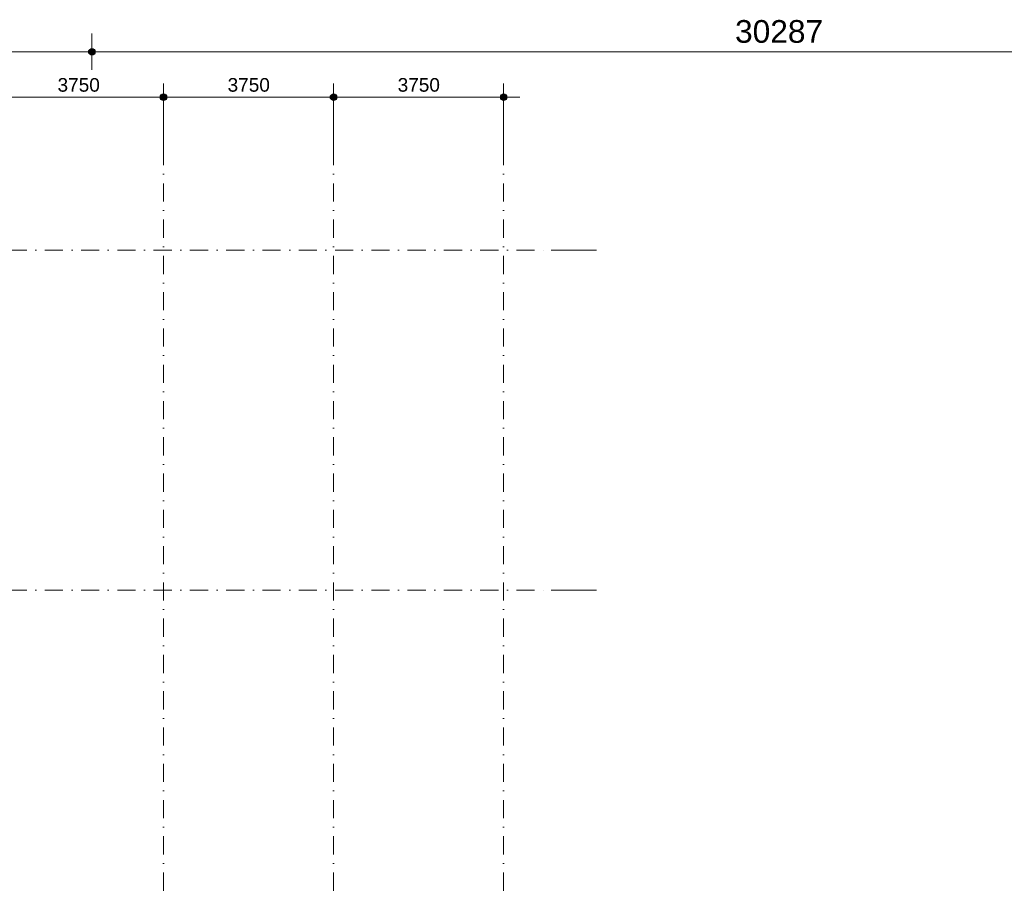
# Model space of a CAD drawing. Header units: millimetres. Extents: x 1557 to 319405, y -11609 to 73584.
# Tile 62 of 103: x 233715 to 255428, y 54359 to 73584. Entities that reach past the tile are written whole.
import ezdxf

# ---------------------------------------------------------------- set-up
doc = ezdxf.new("R2010")
doc.units = ezdxf.units.MM
doc.linetypes.add('RR_Level', pattern=[800, 400, -200, 0, -200])
for name, color, linetype, lineweight in [('A-____-____-DIMS', 211, 'Continuous', 9), ('A-____-____-DIMS-200', 211, 'Continuous', 9), ('S-GRID-____-OTLN', 1, 'Continuous', 9)]:
    doc.layers.add(name, color=color, linetype=linetype, lineweight=lineweight)
doc.styles.add('Arial_2', font='arial.ttf', dxfattribs={"height": 300})
doc.styles.add('Arial_5', font='arial.ttf', dxfattribs={"height": 500})
doc.dimstyles.new('1_5mm_interne_maten_en_details', dxfattribs={"dimscale": 304.8, "dimtxt": 1.004192, "dimasz": 1.83727, "dimexe": 0.984252, "dimexo": 0.0625, "dimgap": 0.098425, "dimtad": 1, "dimdec": 0, "dimlfac": 304.8, "dimzin": 0, "dimdsep": 46, "dimtxsty": 'Arial_2', "dimblk1": 'DOTSMALL', "dimblk2": 'DOTSMALL', "dimsah": 1, "dimcen": 0.09, "dimdle": 1.181102, "dimazin": 0, "dimtfac": 1, "dimtdec": 4, "dimtix": 1, "dimtmove": 0, "dimatfit": 3, "dimfxl": 0.003229, "dimfxlon": 1, "dimtvp": 1, "dimtfill": 1, "dimtolj": 1, "dimtzin": 0, "dimlwd": 13, "dimlwe": 13, "dimarcsym": 2})
doc.dimstyles.new('2_5mm_totaalmaatvoering', dxfattribs={"dimscale": 304.8, "dimtxt": 1.673654, "dimasz": 1.83727, "dimexe": 1.312336, "dimexo": 0.0625, "dimgap": 0.164042, "dimtad": 1, "dimdec": 0, "dimlfac": 304.8, "dimzin": 0, "dimdsep": 46, "dimtxsty": 'Arial_5', "dimblk1": 'DOTSMALL', "dimblk2": 'DOTSMALL', "dimsah": 1, "dimcen": 0.09, "dimdle": 1.64042, "dimazin": 0, "dimtfac": 1, "dimtdec": 4, "dimtix": 1, "dimtmove": 0, "dimatfit": 3, "dimfxl": 0.004306, "dimfxlon": 1, "dimtvp": 1, "dimtfill": 1, "dimtolj": 1, "dimtzin": 0, "dimlwd": 13, "dimlwe": 13, "dimarcsym": 2})

# ---------------------------------------------------------------- blocks, each defined once
blk = doc.blocks.new('DIMBLOCK55-plot_V0 Copy 1')
at = {"layer": 'A-____-____-DIMS-200', "lineweight": 25}
h = blk.add_hatch(color=256, dxfattribs=at)
edge = h.paths.add_edge_path()
edge.add_arc((233137, 71876), 70, 0, 360)
h = blk.add_hatch(color=256, dxfattribs=at)
edge = h.paths.add_edge_path()
edge.add_arc((236887, 71876), 70, 0, 360)
at = {"layer": 'A-____-____-DIMS-200', "lineweight": 13}
for p, q in [((233137, 71576), (233137, 72176)), ((236887, 71576), (236887, 72176)), ((233137, 71876), (236887, 71876)), ((233137, 71876), (233137, 71576)), ((236887, 71876), (236887, 71576))]:
    blk.add_line(p, q, dxfattribs=at)
at = {"layer": 'A-____-____-DIMS-200', "lineweight": 25}
for centre in [(233137, 71876), (236887, 71876)]:
    blk.add_circle(centre, 70, dxfattribs=at)
at = {"layer": 'A-____-____-DIMS-200', "color": 0, "lineweight": 13, "insert": (234550, 72296), "char_height": 300, "width": 1107.53, "attachment_point": 1, "line_spacing_factor": 0.941778, "style": 'Arial_2', "bg_fill": 3, "box_fill_scale": 1.25, "bg_fill_color": 256, "bg_fill_true_color": 13158600, "bg_fill_transparency": 0}
blk.add_mtext('3750', dxfattribs=at)
blk = doc.blocks.new('_DotSmall')
at = {"color": 0, "linetype": 'ByBlock', "const_width": 0.5}
blk.add_lwpolyline([(-0.0625, 0, 1), (0.0625, 0, 1)], format="xyb", close=True, dxfattribs=at)
blk = doc.blocks.new('DIMBLOCK56-plot_V0 Copy 1')
at = {"layer": 'A-____-____-DIMS-200', "lineweight": 25}
h = blk.add_hatch(color=256, dxfattribs=at)
edge = h.paths.add_edge_path()
edge.add_arc((236887, 71876), 70, 0, 360)
h = blk.add_hatch(color=256, dxfattribs=at)
edge = h.paths.add_edge_path()
edge.add_arc((240637, 71876), 70, 0, 360)
at = {"layer": 'A-____-____-DIMS-200', "lineweight": 13}
for p, q in [((236887, 71576), (236887, 72176)), ((240637, 71576), (240637, 72176)), ((236887, 71876), (240637, 71876)), ((236887, 71876), (236887, 71576)), ((240637, 71876), (240637, 71576))]:
    blk.add_line(p, q, dxfattribs=at)
at = {"layer": 'A-____-____-DIMS-200', "lineweight": 25}
for centre in [(236887, 71876), (240637, 71876)]:
    blk.add_circle(centre, 70, dxfattribs=at)
at = {"layer": 'A-____-____-DIMS-200', "color": 0, "lineweight": 13, "insert": (238300, 72296), "char_height": 300, "width": 1107.53, "attachment_point": 1, "line_spacing_factor": 0.941778, "style": 'Arial_2', "bg_fill": 3, "box_fill_scale": 1.25, "bg_fill_color": 256, "bg_fill_true_color": 13158600, "bg_fill_transparency": 0}
blk.add_mtext('3750', dxfattribs=at)
blk = doc.blocks.new('DIMBLOCK57-plot_V0 Copy 1')
at = {"layer": 'A-____-____-DIMS-200', "lineweight": 25}
h = blk.add_hatch(color=256, dxfattribs=at)
edge = h.paths.add_edge_path()
edge.add_arc((240637, 71876), 70, 0, 360)
h = blk.add_hatch(color=256, dxfattribs=at)
edge = h.paths.add_edge_path()
edge.add_arc((244387, 71876), 70, 0, 360)
at = {"layer": 'A-____-____-DIMS-200', "lineweight": 13}
for p, q in [((240637, 71576), (240637, 72176)), ((244387, 71576), (244387, 72176)), ((240637, 71876), (244747, 71876)), ((240637, 71876), (240637, 71576)), ((244387, 71876), (244387, 71576))]:
    blk.add_line(p, q, dxfattribs=at)
at = {"layer": 'A-____-____-DIMS-200', "lineweight": 25}
for centre in [(240637, 71876), (244387, 71876)]:
    blk.add_circle(centre, 70, dxfattribs=at)
at = {"layer": 'A-____-____-DIMS-200', "color": 0, "lineweight": 13, "insert": (242050, 72296), "char_height": 300, "width": 1107.53, "attachment_point": 1, "line_spacing_factor": 0.941778, "style": 'Arial_2', "bg_fill": 3, "box_fill_scale": 1.25, "bg_fill_color": 256, "bg_fill_true_color": 13158600, "bg_fill_transparency": 0}
blk.add_mtext('3750', dxfattribs=at)
blk = doc.blocks.new('DIMBLOCK77-plot_V0 Copy 1')
at = {"layer": 'A-____-____-DIMS-200', "lineweight": 25}
h = blk.add_hatch(color=256, dxfattribs=at)
edge = h.paths.add_edge_path()
edge.add_arc((222680, 72876), 70, 0, 360)
h = blk.add_hatch(color=256, dxfattribs=at)
edge = h.paths.add_edge_path()
edge.add_arc((235308, 72876), 70, 0, 360)
at = {"layer": 'A-____-____-DIMS-200', "lineweight": 13}
for p, q in [((222680, 72476), (222680, 73276)), ((235308, 72476), (235308, 73276)), ((222680, 72876), (235308, 72876)), ((222680, 72876), (222680, 72476)), ((235308, 72876), (235308, 72476))]:
    blk.add_line(p, q, dxfattribs=at)
at = {"layer": 'A-____-____-DIMS-200', "lineweight": 25}
for centre in [(222680, 72876), (235308, 72876)]:
    blk.add_circle(centre, 70, dxfattribs=at)
at = {"layer": 'A-____-____-DIMS-200', "color": 0, "lineweight": 13, "insert": (228032, 73575), "char_height": 500, "width": 2307.36, "attachment_point": 1, "line_spacing_factor": 0.941778, "style": 'Arial_5', "bg_fill": 3, "box_fill_scale": 1.25, "bg_fill_color": 256, "bg_fill_true_color": 13158600, "bg_fill_transparency": 0}
blk.add_mtext('12628', dxfattribs=at)
blk = doc.blocks.new('DIMBLOCK78-plot_V0 Copy 1')
at = {"layer": 'A-____-____-DIMS-200', "lineweight": 25}
h = blk.add_hatch(color=256, dxfattribs=at)
edge = h.paths.add_edge_path()
edge.add_arc((235308, 72876), 70, 0, 360)
h = blk.add_hatch(color=256, dxfattribs=at)
edge = h.paths.add_edge_path()
edge.add_arc((265595, 72876), 70, 0, 360)
at = {"layer": 'A-____-____-DIMS-200', "lineweight": 13}
for p, q in [((235308, 72476), (235308, 73276)), ((265595, 72476), (265595, 73276)), ((235308, 72876), (265595, 72876)), ((235308, 72876), (235308, 72476)), ((265595, 72876), (265595, 72476))]:
    blk.add_line(p, q, dxfattribs=at)
at = {"layer": 'A-____-____-DIMS-200', "lineweight": 25}
for centre in [(235308, 72876), (265595, 72876)]:
    blk.add_circle(centre, 70, dxfattribs=at)
at = {"layer": 'A-____-____-DIMS-200', "color": 0, "lineweight": 13, "insert": (249490, 73575), "char_height": 500, "width": 2307.36, "attachment_point": 1, "line_spacing_factor": 0.941778, "style": 'Arial_5', "bg_fill": 3, "box_fill_scale": 1.25, "bg_fill_color": 256, "bg_fill_true_color": 13158600, "bg_fill_transparency": 0}
blk.add_mtext('30287', dxfattribs=at)

msp = doc.modelspace()

# ---------------------------------------------------------------- linework, layer by layer
at = {"layer": 'S-GRID-____-OTLN'}
for p, q in [((236886.5119, 71774.2271), (236886.5119, 70774.2271)), ((245433.2051, 68500), (246433.2051, 68500)), ((245433.2051, 61000), (246433.2051, 61000))]:
    msp.add_line(p, q, dxfattribs=at)
at = {"layer": 'S-GRID-____-OTLN', "linetype": 'RR_Level'}
for p, q in [((236886.5119, 70774.2271), (236886.5119, -6763.3674)), ((240636.5135, 70774.2271), (240636.5135, -6763.3674)), ((244386.5135, 70774.2271), (244386.5135, -6763.3674)), ((167060.7094, 68500), (245433.2051, 68500)), ((167060.7094, 61000), (245433.2051, 61000))]:
    msp.add_line(p, q, dxfattribs=at)

# ---------------------------------------------------------------- dimensions: what is measured, and where the dimension line sits
at = {"layer": 'A-____-____-DIMS', "lineweight": 13}
dim = msp.add_linear_dim(base=(235307.5566, 72876.0497), p1=(222679.6423, 72476.0497), p2=(235307.5566, 72476.0497), dimstyle='2_5mm_totaalmaatvoering', override={"dimpost": '<>', "dimfxl": 12627.914345}, dxfattribs=at)
dim.commit()
dim.dimension.update_dxf_attribs({"geometry": 'DIMBLOCK77-plot_V0 Copy 1', "text_midpoint": (228993.5994, 73181.5067)})

# ---------------------------------------------------------------- next in the draw order: dimensions: what is measured, and where the dimension line sits
for base, p1, p2, dimstyle, override, picture, middle in [((265595.0285, 72876.0497), (235307.5566, 72476.0497), (265595.0285, 72476.0497), '2_5mm_totaalmaatvoering', {"dimpost": '<>', "dimfxl": 30287.471896}, 'DIMBLOCK78-plot_V0 Copy 1', (250451.2925, 73181.5067)), ((236886.5119, 71876.0497), (233136.5119, 71576.0497), (236886.5119, 71576.0497), '1_5mm_interne_maten_en_details', {"dimpost": '<>', "dimfxl": 3750}, 'DIMBLOCK55-plot_V0 Copy 1', (235011.5119, 72059.3239))]:
    dim = msp.add_linear_dim(base=base, p1=p1, p2=p2, dimstyle=dimstyle, override=override, dxfattribs=at)
    dim.commit()
    dim.dimension.update_dxf_attribs({"geometry": picture, "text_midpoint": middle})

# ---------------------------------------------------------------- next in the draw order: dimensions: what is measured, and where the dimension line sits
dim = msp.add_linear_dim(base=(240636.5135, 71876.0497), p1=(236886.5119, 71576.0497), p2=(240636.5135, 71576.0497), dimstyle='1_5mm_interne_maten_en_details', override={"dimpost": '<>', "dimfxl": 3750.001553}, dxfattribs=at)
dim.commit()
dim.dimension.update_dxf_attribs({"geometry": 'DIMBLOCK56-plot_V0 Copy 1', "text_midpoint": (238761.5127, 72059.3239)})

# ---------------------------------------------------------------- next in the draw order: dimensions: what is measured, and where the dimension line sits
dim = msp.add_linear_dim(base=(244386.5135, 71876.0497), p1=(240636.5135, 71576.0497), p2=(244386.5135, 71576.0497), dimstyle='1_5mm_interne_maten_en_details', override={"dimpost": '<>', "dimfxl": 3750}, dxfattribs=at)
dim.commit()
dim.dimension.update_dxf_attribs({"geometry": 'DIMBLOCK57-plot_V0 Copy 1', "text_midpoint": (242511.5135, 72059.3239)})

# ---------------------------------------------------------------- next in the draw order: linework, layer by layer
at = {"layer": 'S-GRID-____-OTLN'}
for p, q in [((240636.5135, 71774.2271), (240636.5135, 70774.2271)), ((244386.5135, 71774.2271), (244386.5135, 70774.2271))]:
    msp.add_line(p, q, dxfattribs=at)

doc.saveas('drawing.dxf')
